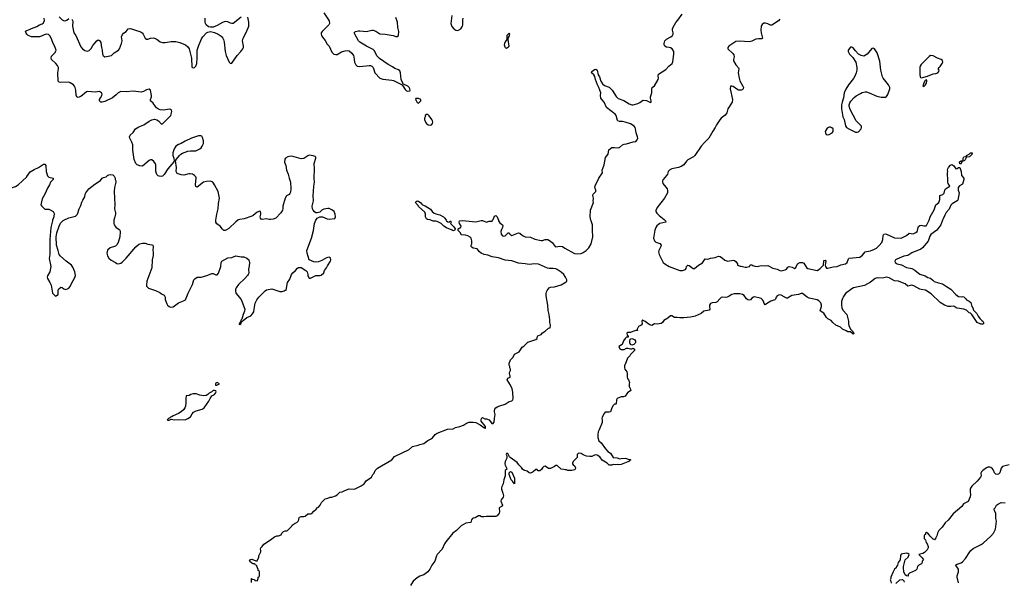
# Model space of a CAD drawing. Header units: inches. Extents: x 2293880 to 2522759, y 823965 to 1006879.
# Tile 225 of 256: x 2409891 to 2424655, y 894573 to 903008. Entities that reach past the tile are written whole.
import ezdxf

# ---------------------------------------------------------------- set-up
doc = ezdxf.new("R2010")
doc.units = ezdxf.units.IN
doc.header["$MEASUREMENT"] = 0
for name, color, linetype in [('C4819', 7, 'Continuous'), ('C4829', 7, 'Continuous'), ('C4900', 7, 'Continuous'), ('C4910', 7, 'Continuous'), ('C4920', 7, 'Continuous')]:
    doc.layers.add(name, color=color, linetype=linetype)

msp = doc.modelspace()

# ---------------------------------------------------------------- linework, layer by layer
at = {"layer": 'C4819', "color": 5}
for points, elevation in [([(2410385, 900000), (2410381, 899990), (2410360, 899890), (2410344, 899710), (2410345, 899490), (2410335, 899430), (2410360, 899310), (2410343, 899230), (2410308, 899170), (2410304, 899150), (2410308, 899130), (2410343, 899070), (2410361, 899030), (2410385, 898910), (2410430, 898865), (2410468, 898890), (2410468, 898950), (2410475, 898970), (2410498, 898990), (2410510, 898996), (2410530, 898995), (2410554, 898974), (2410584, 898964), (2410610, 898971), (2410630, 898984), (2410650, 899010), (2410668, 899052), (2410718, 899142), (2410726, 899174), (2410720, 899230), (2410690, 899299), (2410670, 899326), (2410590, 899386), (2410503, 899463), (2410483, 899490), (2410476, 899510), (2410469, 899550), (2410444, 899630), (2410436, 899750), (2410447, 899810), (2410481, 899910), (2410505, 899955), (2410545, 899995), (2410554, 900000)], 120), ([(2411305, 900000), (2411302, 899990), (2411302, 899950), (2411308, 899930), (2411321, 899910), (2411335, 899895), (2411383, 899863), (2411395, 899850), (2411399, 899830), (2411394, 899750), (2411370, 899669), (2411350, 899635), (2411330, 899614), (2411250, 899589), (2411210, 899553), (2411199, 899510), (2411208, 899470), (2411230, 899434), (2411263, 899403), (2411330, 899370), (2411350, 899355), (2411374, 899346), (2411410, 899359), (2411430, 899371), (2411490, 899431), (2411630, 899603), (2411670, 899636), (2411690, 899646), (2411730, 899656), (2411770, 899658), (2411810, 899641), (2411870, 899634), (2411886, 899626), (2411891, 899610), (2411887, 899550), (2411891, 899530), (2411891, 899471), (2411879, 899410), (2411871, 899290), (2411799, 899090), (2411791, 899030), (2411794, 899014), (2411811, 898991), (2411823, 898983), (2411928, 898948), (2411990, 898919), (2412018, 898898), (2412056, 898876), (2412070, 898850), (2412074, 898814), (2412095, 898750), (2412108, 898728), (2412130, 898706), (2412150, 898696), (2412190, 898701), (2412270, 898763), (2412346, 898794), (2412375, 898810), (2412389, 898831), (2412419, 898910), (2412481, 899039), (2412501, 899110), (2412517, 899123), (2412550, 899148), (2412610, 899150), (2412630, 899155), (2412710, 899177), (2412770, 899204), (2412790, 899205), (2412830, 899184), (2412850, 899185), (2412871, 899209), (2412905, 899310), (2412910, 899370), (2412923, 899390), (2413010, 899438), (2413070, 899444), (2413130, 899470), (2413210, 899454), (2413250, 899451), (2413295, 899435), (2413327, 899410), (2413336, 899370), (2413331, 899311), (2413322, 899270), (2413327, 899210), (2413319, 899190), (2413308, 899172), (2413267, 899130), (2413170, 899039), (2413135, 898990), (2413128, 898968), (2413125, 898945), (2413134, 898910), (2413213, 898813), (2413265, 898670), (2413263, 898637), (2413241, 898590), (2413222, 898518), (2413210, 898506), (2413202, 898478), (2413182, 898450), (2413182, 898442), (2413190, 898434), (2413195, 898445), (2413210, 898454), (2413214, 898466), (2413240, 898500), (2413299, 898541), (2413355, 898570), (2413384, 898596), (2413404, 898630), (2413406, 898670), (2413423, 898757), (2413449, 898810), (2413479, 898850), (2413570, 898944), (2413590, 898957), (2413670, 898971), (2413779, 898939), (2413790, 898932), (2413827, 898933), (2413858, 898942), (2413874, 898954), (2413886, 898954), (2413909, 899070), (2413941, 899119), (2413967, 899190), (2413986, 899214), (2414029, 899250), (2414057, 899283), (2414070, 899291), (2414111, 899291), (2414182, 899250), (2414202, 899230), (2414212, 899190), (2414212, 899170), (2414233, 899133), (2414250, 899132), (2414329, 899171), (2414389, 899171), (2414410, 899178), (2414449, 899211), (2414462, 899250), (2414492, 899288), (2414504, 899316), (2414549, 899390), (2414555, 899410), (2414550, 899438), (2414530, 899448), (2414490, 899439), (2414421, 899399), (2414370, 899377), (2414330, 899373), (2414300, 899380), (2414229, 899410), (2414202, 899510), (2414197, 899550), (2414264, 899730), (2414294, 899846), (2414309, 899951), (2414329, 900000)], 120), ([(2413163, 900000), (2413130, 899975), (2413025, 899875), (2412990, 899856), (2412970, 899849), (2412950, 899849), (2412930, 899865), (2412895, 899910), (2412846, 899946), (2412833, 899970), (2412831, 899991), (2412832, 900000)], 120), ([(2413366, 894570), (2413366, 894630), (2413370, 894632), (2413378, 894618), (2413413, 894613), (2413418, 894598), (2413450, 894594), (2413458, 894602), (2413466, 894630), (2413466, 894650), (2413482, 894658), (2413486, 894670), (2413486, 894730), (2413482, 894742), (2413468, 894748), (2413467, 894767), (2413446, 894814), (2413446, 894826), (2413426, 894830), (2413422, 894842), (2413408, 894848), (2413392, 894848), (2413370, 894858), (2413338, 894890), (2413350, 894914), (2413370, 894922), (2413430, 894894), (2413450, 894894), (2413478, 894950), (2413478, 894970), (2413509, 895030), (2413509, 895050), (2413502, 895070), (2413508, 895090), (2413529, 895111), (2413550, 895145), (2413652, 895208), (2413710, 895256), (2413746, 895270), (2413770, 895271), (2413810, 895285), (2413822, 895310), (2413846, 895334), (2413870, 895345), (2413895, 895345), (2413906, 895350), (2413968, 895412), (2413978, 895430), (2414020, 895460), (2414049, 895471), (2414068, 895490), (2414078, 895510), (2414078, 895530), (2414086, 895550), (2414110, 895558), (2414150, 895558), (2414173, 895567), (2414210, 895598), (2414250, 895599), (2414270, 895606), (2414299, 895641), (2414335, 895670), (2414350, 895692), (2414370, 895702), (2414398, 895730), (2414415, 895770), (2414470, 895822), (2414490, 895831), (2414510, 895832), (2414546, 895850), (2414570, 895851), (2414626, 895870), (2414650, 895882), (2414690, 895922), (2414726, 895930), (2414766, 895950), (2414830, 895972), (2414910, 895967), (2415010, 896017), (2415054, 896050), (2415085, 896095), (2415168, 896150), (2415188, 896190), (2415208, 896210), (2415222, 896250), (2415255, 896285), (2415469, 896411), (2415510, 896461), (2415730, 896563), (2415779, 896610), (2415868, 896630), (2415890, 896641), (2415932, 896648), (2415950, 896656), (2416010, 896701), (2416050, 896721), (2416079, 896741), (2416122, 896790), (2416149, 896810), (2416308, 896868), (2416390, 896875), (2416428, 896892), (2416491, 896909), (2416544, 896930), (2416590, 896957), (2416630, 896973), (2416690, 896976), (2416730, 896971), (2416795, 896935), (2416850, 896896), (2416856, 896896), (2416870, 896882), (2416876, 896884), (2416875, 896910), (2416809, 896989), (2416809, 897011), (2416818, 897030), (2416830, 897042), (2416865, 897025), (2416890, 897025), (2416930, 897011), (2416970, 896954), (2416990, 896954), (2417007, 896973), (2417009, 897029), (2417019, 897090), (2417009, 897129), (2417009, 897150), (2417014, 897170), (2417029, 897191), (2417050, 897205), (2417090, 897221), (2417170, 897243), (2417230, 897283), (2417270, 897296), (2417284, 897310), (2417289, 897330), (2417286, 897426), (2417274, 897474), (2417249, 897529), (2417198, 897610), (2417210, 897634), (2417246, 897650), (2417246, 897670), (2417238, 897678), (2417235, 897710), (2417238, 897730), (2417248, 897750), (2417248, 897770), (2417238, 897790), (2417238, 897810), (2417229, 897830), (2417229, 897851), (2417249, 897910), (2417288, 897950), (2417309, 897991), (2417378, 898030), (2417390, 898042), (2417423, 898097), (2417450, 898112), (2417509, 898171), (2417570, 898195), (2417629, 898211), (2417648, 898230), (2417649, 898250), (2417662, 898270), (2417709, 898290), (2417730, 898311), (2417770, 898336), (2417819, 898381), (2417846, 898390), (2417848, 898430), (2417839, 898470), (2417841, 898510), (2417829, 898590), (2417814, 898650), (2417811, 898730), (2417785, 898870), (2417783, 898897), (2417789, 898930), (2417798, 898950), (2417830, 898987), (2417850, 898997), (2417910, 899003), (2418010, 899034), (2418084, 899076), (2418095, 899090), (2418094, 899110), (2418075, 899150), (2418049, 899190), (2418010, 899223), (2417950, 899263), (2417930, 899271), (2417890, 899280), (2417830, 899280), (2417804, 899284), (2417670, 899345), (2417610, 899347), (2417530, 899338), (2417470, 899350), (2417370, 899359), (2417271, 899391), (2417170, 899402), (2417070, 899440), (2416974, 899454), (2416910, 899476), (2416854, 899490), (2416813, 899510), (2416786, 899530), (2416750, 899575), (2416690, 899584), (2416670, 899598), (2416662, 899610), (2416662, 899630), (2416669, 899650), (2416669, 899691), (2416659, 899730), (2416647, 899747), (2416610, 899767), (2416576, 899776), (2416510, 899784), (2416499, 899810), (2416466, 899846), (2416464, 899870), (2416490, 899888), (2416508, 899892), (2416509, 899910), (2416485, 899950), (2416482, 899970), (2416488, 899990), (2416530, 899999), (2416730, 899979), (2416810, 899995), (2416830, 899995), (2416890, 899971), (2416930, 899985), (2416973, 899987), (2416982, 900000)], 80), ([(2416285, 900000), (2416290, 899992), (2416310, 899978), (2416330, 899974), (2416350, 899991), (2416362, 899970), (2416351, 899950), (2416400, 899900), (2416419, 899870), (2416410, 899849), (2416390, 899841), (2416374, 899854), (2416290, 899885), (2416252, 899910), (2416211, 899951), (2416150, 899982), (2416130, 899988), (2416090, 899989), (2416057, 900000)], 80), ([(2417068, 900000), (2417070, 899994), (2417090, 899962), (2417131, 899931), (2417137, 899917), (2417131, 899890), (2417116, 899864), (2417105, 899830), (2417111, 899790), (2417130, 899767), (2417150, 899763), (2417170, 899767), (2417213, 899813), (2417230, 899814), (2417242, 899790), (2417270, 899772), (2417370, 899811), (2417390, 899805), (2417432, 899770), (2417470, 899751), (2417550, 899747), (2417615, 899715), (2417710, 899697), (2417730, 899698), (2417768, 899712), (2417810, 899710), (2417837, 899697), (2417874, 899670), (2417918, 899610), (2417930, 899605), (2417990, 899613), (2418030, 899608), (2418063, 899583), (2418210, 899504), (2418250, 899497), (2418310, 899505), (2418341, 899519), (2418385, 899550), (2418426, 899590), (2418460, 899650), (2418487, 899750), (2418478, 899850), (2418481, 899930), (2418460, 899990), (2418457, 900000)], 80), ([(2419564, 900000), (2419574, 899990), (2419578, 899970), (2419490, 899950), (2419470, 899939), (2419445, 899915), (2419428, 899890), (2419414, 899850), (2419397, 899730), (2419411, 899691), (2419430, 899671), (2419490, 899653), (2419507, 899630), (2419504, 899610), (2419474, 899550), (2419470, 899530), (2419480, 899490), (2419540, 899370), (2419566, 899346), (2419630, 899310), (2419790, 899250), (2419830, 899249), (2419876, 899264), (2419884, 899276), (2419890, 899310), (2419910, 899326), (2419930, 899322), (2419990, 899276), (2420000, 899277)], 80), ([(2420000, 898557), (2419950, 898547), (2419850, 898537), (2419790, 898537), (2419750, 898544), (2419710, 898544), (2419670, 898568), (2419650, 898569), (2419610, 898535), (2419550, 898498), (2419531, 898470), (2419510, 898455), (2419450, 898442), (2419410, 898448), (2419370, 898422), (2419330, 898439), (2419270, 898484), (2419238, 898498), (2419230, 898506), (2419222, 898490), (2419225, 898450), (2419211, 898429), (2419172, 898408), (2419152, 898370), (2419153, 898347), (2419130, 898348), (2419085, 898335), (2419050, 898318), (2419010, 898318), (2418994, 898310), (2418998, 898278), (2419014, 898270), (2419013, 898247), (2418990, 898246), (2418972, 898228), (2418946, 898194), (2418924, 898136), (2418874, 898110), (2418890, 898074), (2418910, 898062), (2418955, 898065), (2418990, 898082), (2419010, 898085), (2419050, 898074), (2419070, 898074), (2419090, 898082), (2419111, 898070), (2419110, 898048), (2419080, 898020), (2419052, 897988), (2419042, 897970), (2419006, 897934), (2418970, 897838), (2418962, 897830), (2418958, 897810), (2418958, 897790), (2418965, 897770), (2418996, 897730), (2419001, 897710), (2419001, 897650), (2419006, 897630), (2419021, 897610), (2419036, 897570), (2419031, 897550), (2419031, 897510), (2419052, 897470), (2419054, 897450), (2419005, 897415), (2418970, 897366), (2418944, 897356), (2418910, 897354), (2418852, 897328), (2418842, 897310), (2418834, 897250), (2418830, 897246), (2418810, 897246), (2418790, 897226), (2418771, 897189), (2418750, 897128), (2418730, 897122), (2418670, 897122), (2418654, 897106), (2418626, 897050), (2418621, 897030), (2418626, 897010), (2418623, 896970), (2418582, 896858), (2418567, 896830), (2418561, 896790), (2418562, 896742), (2418576, 896696), (2418610, 896665), (2418673, 896573), (2418710, 896536), (2418751, 896510), (2418790, 896442), (2418850, 896438), (2418890, 896425), (2418909, 896431), (2418970, 896435), (2418991, 896431), (2419027, 896413), (2419050, 896412), (2419050, 896406), (2419038, 896402), (2419034, 896390), (2418910, 896341), (2418870, 896334), (2418850, 896339), (2418830, 896334), (2418790, 896338), (2418770, 896329), (2418730, 896329), (2418701, 896361), (2418626, 896406), (2418592, 896452), (2418550, 896479), (2418530, 896484), (2418510, 896479), (2418470, 896459), (2418438, 896458), (2418390, 896464), (2418342, 896482), (2418310, 896502), (2418270, 896508), (2418252, 896490), (2418250, 896446), (2418190, 896386), (2418180, 896360), (2418178, 896350), (2418190, 896332), (2418216, 896316), (2418225, 896290), (2418222, 896270), (2418210, 896258), (2418170, 896249), (2418110, 896249), (2418090, 896258), (2418070, 896258), (2418050, 896266), (2418010, 896268), (2417950, 896326), (2417930, 896326), (2417912, 896308), (2417850, 896278), (2417820, 896280), (2417770, 896315), (2417750, 896309), (2417730, 896289), (2417716, 896264), (2417690, 896243), (2417663, 896243), (2417655, 896250), (2417650, 896266), (2417646, 896266), (2417630, 896262), (2417590, 896229), (2417549, 896209), (2417530, 896215), (2417500, 896240), (2417450, 896255), (2417430, 896269), (2417414, 896294), (2417375, 896335), (2417350, 896369), (2417243, 896443), (2417233, 896453), (2417210, 896506), (2417190, 896506), (2417185, 896490), (2417194, 896470), (2417193, 896433), (2417170, 896386), (2417166, 896350), (2417171, 896330), (2417192, 896290), (2417194, 896270), (2417172, 896250), (2417171, 896170), (2417151, 896110), (2417141, 896050), (2417121, 896010), (2417116, 895990), (2417116, 895970), (2417137, 895910), (2417145, 895870), (2417142, 895850), (2417111, 895810), (2417105, 895790), (2417132, 895730), (2417114, 895710), (2417082, 895690), (2417085, 895630), (2417078, 895610), (2417052, 895570), (2417030, 895558), (2416890, 895562), (2416850, 895555), (2416816, 895556), (2416790, 895568), (2416770, 895568), (2416720, 895540), (2416690, 895535), (2416682, 895530), (2416665, 895510), (2416654, 895470), (2416580, 895460), (2416510, 895421), (2416441, 895350), (2416388, 895312), (2416280, 895180), (2416262, 895150), (2416228, 895072), (2416151, 894990), (2416139, 894970), (2416115, 894890), (2416071, 894830), (2416043, 894770), (2416011, 894730), (2415950, 894683), (2415890, 894665), (2415850, 894640), (2415793, 894590), (2415750, 894526)], 80)]:
    msp.add_lwpolyline(points, dxfattribs=dict(at, elevation=elevation))
for points, elevation in [([(2419070, 898128), (2419050, 898138), (2419041, 898161), (2419039, 898181), (2419043, 898217), (2419055, 898225), (2419070, 898226), (2419111, 898211), (2419126, 898190), (2419126, 898170), (2419121, 898159), (2419100, 898140)], 80), ([(2412850, 897568), (2412830, 897558), (2412826, 897550), (2412826, 897530), (2412830, 897527), (2412846, 897530), (2412886, 897550)], 120), ([(2412810, 897449), (2412790, 897449), (2412770, 897429), (2412732, 897410), (2412710, 897388), (2412685, 897375), (2412651, 897369), (2412590, 897377), (2412537, 897397), (2412490, 897401), (2412456, 897390), (2412430, 897373), (2412387, 897370), (2412381, 897330), (2412382, 897270), (2412376, 897216), (2412368, 897190), (2412354, 897166), (2412312, 897128), (2412270, 897104), (2412191, 897070), (2412170, 897054), (2412154, 897050), (2412142, 897038), (2412122, 897030), (2412102, 897010), (2412110, 897002), (2412130, 897005), (2412162, 897018), (2412211, 897011), (2412270, 897014), (2412370, 897011), (2412410, 897027), (2412450, 897054), (2412479, 897101), (2412498, 897122), (2412537, 897143), (2412626, 897170), (2412657, 897190), (2412729, 897290), (2412749, 897331), (2412773, 897367), (2412810, 897391), (2412829, 897410), (2412839, 897430), (2412830, 897442)], 120), ([(2417310, 896048), (2417302, 896062), (2417290, 896066), (2417283, 896083), (2417262, 896110), (2417229, 896189), (2417230, 896214), (2417248, 896232), (2417270, 896222), (2417310, 896134)], 80)]:
    msp.add_lwpolyline(points, close=True, dxfattribs=dict(at, elevation=elevation))
at = {"layer": 'C4829', "color": 5}
for points, elevation in [([(2423728, 900000), (2423705, 899930), (2423642, 899850), (2423553, 899787), (2423536, 899764), (2423530, 899730), (2423515, 899690), (2423430, 899589), (2423404, 899570), (2423269, 899511), (2423210, 899472), (2423150, 899461), (2423041, 899419), (2423025, 899410), (2423015, 899390), (2423020, 899370), (2423047, 899350), (2423112, 899332), (2423190, 899295), (2423270, 899276), (2423312, 899252), (2423366, 899206), (2423390, 899192), (2423470, 899170), (2423510, 899144), (2423550, 899135), (2423581, 899101), (2423605, 899085), (2423670, 899063), (2423730, 899050), (2423790, 899006), (2423851, 898970), (2423928, 898888), (2423970, 898859), (2424010, 898851), (2424030, 898857), (2424050, 898855), (2424075, 898830), (2424087, 898807), (2424130, 898786), (2424151, 898770), (2424166, 898710), (2424181, 898690), (2424194, 898654), (2424245, 898605), (2424264, 898564), (2424287, 898527), (2424317, 898497), (2424331, 898490), (2424345, 898470), (2424342, 898450), (2424330, 898442), (2424303, 898443), (2424250, 898466), (2424168, 898590), (2424149, 898609), (2424130, 898615), (2424090, 898654), (2424047, 898667), (2423950, 898685), (2423935, 898690), (2423910, 898709), (2423894, 898714), (2423852, 898708), (2423812, 898708), (2423756, 898730), (2423695, 898770), (2423560, 898900), (2423474, 898954), (2423410, 898962), (2423390, 898968), (2423300, 899020), (2423270, 899029), (2423210, 899012), (2423168, 899048), (2423154, 899054), (2423070, 899087), (2423010, 899095), (2422930, 899139), (2422890, 899147), (2422850, 899138), (2422770, 899135), (2422750, 899138), (2422716, 899130), (2422650, 899071), (2422557, 899023), (2422394, 898986), (2422366, 898974), (2422275, 898905), (2422241, 898859), (2422227, 898830), (2422215, 898785), (2422211, 898730), (2422216, 898690), (2422234, 898654), (2422291, 898590), (2422318, 898490), (2422316, 898450), (2422321, 898421), (2422346, 898366), (2422390, 898330), (2422397, 898303), (2422390, 898295), (2422350, 898329), (2422310, 898329), (2422285, 898345), (2422230, 898369), (2422196, 898396), (2422129, 898430), (2422082, 898470), (2422058, 898498), (2422010, 898521), (2421990, 898543), (2421948, 898608), (2421897, 898637), (2421893, 898650), (2421912, 898708), (2421914, 898730), (2421903, 898763), (2421873, 898793), (2421850, 898806), (2421730, 898834), (2421700, 898850), (2421630, 898902), (2421610, 898901), (2421570, 898886), (2421470, 898873), (2421406, 898834), (2421390, 898833), (2421310, 898876), (2421290, 898881), (2421270, 898879), (2421248, 898870), (2421234, 898850), (2421224, 898816), (2421214, 898806), (2421154, 898786), (2421102, 898758), (2421070, 898733), (2421054, 898754), (2421042, 898790), (2421029, 898810), (2421010, 898828), (2420995, 898835), (2420910, 898851), (2420892, 898848), (2420869, 898831), (2420850, 898806), (2420830, 898802), (2420810, 898809), (2420790, 898825), (2420753, 898873), (2420730, 898890), (2420690, 898898), (2420602, 898898), (2420570, 898888), (2420530, 898863), (2420497, 898850), (2420470, 898845), (2420430, 898847), (2420410, 898842), (2420390, 898825), (2420350, 898778), (2420330, 898770), (2420275, 898765), (2420250, 898754), (2420235, 898730), (2420233, 898710), (2420239, 898670), (2420230, 898655), (2420150, 898639), (2420110, 898601), (2420019, 898561), (2420000, 898557)], 80), ([(2420000, 899277), (2420010, 899278), (2420070, 899327), (2420130, 899365), (2420170, 899421), (2420210, 899416), (2420250, 899435), (2420319, 899441), (2420370, 899461), (2420396, 899456), (2420430, 899435), (2420465, 899405), (2420510, 899388), (2420590, 899405), (2420610, 899398), (2420630, 899382), (2420652, 899350), (2420654, 899330), (2420692, 899312), (2420710, 899311), (2420770, 899296), (2420790, 899296), (2420835, 899310), (2420838, 899322), (2420850, 899334), (2420870, 899332), (2420883, 899323), (2420915, 899315), (2420950, 899310), (2421010, 899325), (2421070, 899316), (2421110, 899322), (2421183, 899283), (2421250, 899268), (2421290, 899249), (2421310, 899245), (2421370, 899259), (2421387, 899270), (2421410, 899299), (2421430, 899306), (2421476, 899296), (2421510, 899276), (2421529, 899291), (2421555, 899350), (2421590, 899367), (2421610, 899367), (2421630, 899367), (2421650, 899356), (2421690, 899291), (2421710, 899278), (2421850, 899246), (2421890, 899273), (2421944, 899330), (2421947, 899393), (2421950, 899398), (2421970, 899401), (2421979, 899390), (2421971, 899330), (2421975, 899310), (2421990, 899285), (2422010, 899281), (2422090, 899302), (2422150, 899306), (2422205, 899335), (2422275, 899350), (2422296, 899370), (2422318, 899422), (2422327, 899433), (2422490, 899450), (2422530, 899476), (2422570, 899526), (2422590, 899533), (2422650, 899541), (2422710, 899566), (2422736, 899584), (2422779, 899621), (2422817, 899670), (2422831, 899710), (2422840, 899770), (2422850, 899790), (2422870, 899797), (2422890, 899794), (2423010, 899736), (2423110, 899732), (2423189, 899770), (2423230, 899805), (2423290, 899795), (2423330, 899815), (2423347, 899830), (2423355, 899845), (2423362, 899890), (2423370, 899907), (2423390, 899922), (2423410, 899927), (2423450, 899915), (2423483, 899917), (2423490, 899922), (2423523, 899990), (2423526, 900000)], 80), ([(2424730, 896332), (2424650, 896316), (2424630, 896307), (2424610, 896284), (2424590, 896214), (2424570, 896193), (2424550, 896189), (2424530, 896193), (2424510, 896214), (2424493, 896253), (2424476, 896276), (2424453, 896293), (2424438, 896298), (2424410, 896298), (2424390, 896290), (2424332, 896248), (2424314, 896230), (2424304, 896210), (2424306, 896170), (2424300, 896150), (2424250, 896087), (2424168, 896012), (2424150, 895984), (2424144, 895970), (2424142, 895930), (2424148, 895890), (2424145, 895855), (2424114, 895786), (2424045, 895750), (2424016, 895710), (2423890, 895600), (2423813, 895507), (2423770, 895467), (2423722, 895398), (2423675, 895350), (2423651, 895310), (2423643, 895270), (2423630, 895238), (2423610, 895209), (2423590, 895218), (2423543, 895263), (2423530, 895286), (2423506, 895310), (2423490, 895318), (2423474, 895310), (2423474, 895290), (2423458, 895282), (2423454, 895270), (2423454, 895230), (2423472, 895212), (2423485, 895170), (2423498, 895150), (2423511, 895110), (2423511, 895090), (2423500, 895060), (2423460, 895020), (2423435, 895005), (2423374, 894990), (2423422, 894942), (2423442, 894910), (2423425, 894890), (2423422, 894870), (2423412, 894850), (2423371, 894829), (2423352, 894810), (2423342, 894770), (2423322, 894750), (2423234, 894710), (2423214, 894690), (2423213, 894667), (2423188, 894668), (2423167, 894687), (2423149, 894730), (2423149, 894750), (2423142, 894770), (2423142, 894810), (2423168, 894910), (2423215, 894950), (2423226, 894990), (2423207, 895007), (2423190, 895008), (2423107, 894993), (2423098, 894970), (2423092, 894910), (2423065, 894870), (2423052, 894830), (2423038, 894810), (2423031, 894789), (2423010, 894768), (2422986, 894730), (2422952, 894650), (2422952, 894628), (2422942, 894610), (2422954, 894590), (2422958, 894558)], 120), ([(2423966, 894566), (2423949, 894649), (2423950, 894670), (2423967, 894730), (2423969, 894770), (2423950, 894802), (2423924, 894830), (2423950, 894847), (2424010, 894865), (2424030, 894881), (2424071, 894929), (2424136, 895030), (2424153, 895050), (2424190, 895079), (2424310, 895141), (2424339, 895161), (2424455, 895265), (2424493, 895310), (2424525, 895370), (2424537, 895490), (2424529, 895531), (2424529, 895610), (2424510, 895646), (2424502, 895670), (2424504, 895676), (2424518, 895690), (2424538, 895730), (2424569, 895751), (2424610, 895771), (2424670, 895766)], 120), ([(2423030, 894554), (2423086, 894610), (2423130, 894614), (2423150, 894594), (2423153, 894573)], 120)]:
    msp.add_lwpolyline(points, dxfattribs=dict(at, elevation=elevation))
at = {"layer": 'C4900', "color": 5, "elevation": 120}
for points in [[(2410000, 902791), (2409986, 902806), (2409978, 902830), (2409995, 902845), (2410000, 902847)], [(2409569, 900000), (2409552, 900032), (2409524, 900070), (2409515, 900090), (2409515, 900170), (2409530, 900214), (2409548, 900250), (2409548, 900270), (2409558, 900290), (2409578, 900310), (2409598, 900350), (2409650, 900396), (2409705, 900455), (2409770, 900488), (2409830, 900508), (2409868, 900532), (2409996, 900650), (2410000, 900656)]]:
    msp.add_lwpolyline(points, dxfattribs=at)
at = {"layer": 'C4910', "color": 5}
for points, elevation in [([(2414452, 903110), (2414533, 902993), (2414536, 902950), (2414527, 902930), (2414425, 902830), (2414410, 902810), (2414409, 902790), (2414414, 902770), (2414430, 902745), (2414470, 902696), (2414502, 902642), (2414530, 902610), (2414570, 902521), (2414603, 902490), (2414630, 902484), (2414650, 902487), (2414716, 902524), (2414770, 902542), (2414808, 902548), (2414830, 902539), (2414870, 902506), (2414896, 902470), (2414903, 902450), (2414911, 902370), (2414929, 902329), (2414950, 902310), (2414990, 902304), (2415130, 902320), (2415150, 902319), (2415170, 902310), (2415190, 902293), (2415198, 902278), (2415217, 902210), (2415290, 902133), (2415337, 902117), (2415470, 902103), (2415495, 902095), (2415616, 902036), (2415636, 902016), (2415670, 901962), (2415690, 901943), (2415710, 901934), (2415739, 901941), (2415744, 901950), (2415743, 901970), (2415733, 901990), (2415710, 902009), (2415655, 902035), (2415642, 902042), (2415635, 902055), (2415613, 902113), (2415603, 902210), (2415590, 902240), (2415570, 902256), (2415516, 902276), (2415481, 902301), (2415417, 902337), (2415288, 902428), (2415247, 902467), (2415210, 902543), (2415190, 902561), (2415091, 902611), (2414990, 902673), (2414973, 902693), (2414915, 902790), (2414908, 902810), (2414926, 902830), (2414970, 902841), (2414990, 902843), (2415090, 902832), (2415170, 902850), (2415190, 902850), (2415230, 902836), (2415290, 902794), (2415370, 902792), (2415490, 902770), (2415530, 902754), (2415550, 902754), (2415572, 902770), (2415574, 902830), (2415560, 902890), (2415555, 902970), (2415530, 903042)], 120), ([(2410000, 902847), (2410050, 902865), (2410070, 902878), (2410150, 902905), (2410189, 902931), (2410230, 902945), (2410245, 902955), (2410263, 902990), (2410258, 903030)], 120), ([(2410484, 903050), (2410530, 903004), (2410550, 902994), (2410570, 902992), (2410598, 903002), (2410630, 903027)], 120), ([(2410675, 903015), (2410688, 902988), (2410685, 902910), (2410705, 902810), (2410731, 902770), (2410810, 902602), (2410831, 902570), (2410870, 902545), (2410910, 902536), (2410934, 902546), (2410963, 902577), (2410990, 902622), (2411049, 902691), (2411070, 902705), (2411090, 902696), (2411108, 902668), (2411116, 902590), (2411128, 902550), (2411135, 902490), (2411145, 902470), (2411170, 902453), (2411270, 902471), (2411308, 902512), (2411371, 902549), (2411387, 902573), (2411420, 902650), (2411429, 902689), (2411419, 902750), (2411433, 902787), (2411450, 902805), (2411490, 902831), (2411519, 902870), (2411550, 902876), (2411644, 902844), (2411690, 902833), (2411710, 902822), (2411728, 902810), (2411744, 902790), (2411772, 902732), (2411790, 902715), (2411810, 902716), (2411850, 902732), (2411890, 902734), (2411911, 902730), (2411950, 902713), (2411998, 902678), (2412030, 902664), (2412070, 902664), (2412163, 902683), (2412230, 902683), (2412290, 902667), (2412379, 902630), (2412410, 902602), (2412430, 902570), (2412466, 902430), (2412470, 902294), (2412490, 902285), (2412510, 902291), (2412530, 902311), (2412548, 902352), (2412554, 902430), (2412553, 902550), (2412572, 902610), (2412619, 902721), (2412638, 902750), (2412690, 902810), (2412710, 902822), (2412750, 902833), (2412810, 902818), (2412867, 902790), (2412910, 902759), (2412937, 902730), (2412949, 902709), (2412959, 902670), (2412974, 902530), (2412989, 902469), (2413030, 902371), (2413050, 902351), (2413070, 902358), (2413150, 902470), (2413206, 902530), (2413236, 902570), (2413245, 902590), (2413249, 902610), (2413234, 902690), (2413241, 902730), (2413294, 902826), (2413326, 902910), (2413329, 902930), (2413329, 902970), (2413310, 903048)], 120), ([(2413210, 903045), (2413090, 902949), (2413070, 902949), (2413050, 902956), (2413010, 902978), (2412970, 902981), (2412930, 902965), (2412850, 902922), (2412790, 902898), (2412750, 902894), (2412723, 902903), (2412687, 902930), (2412677, 902950), (2412673, 902970), (2412673, 903030)], 120), ([(2416370, 903070), (2416357, 902950), (2416370, 902908), (2416400, 902870), (2416430, 902852), (2416450, 902847), (2416471, 902849), (2416505, 902870), (2416532, 902910), (2416538, 902930), (2416534, 903006), (2416542, 903030)], 120), ([(2418457, 900000), (2418447, 900050), (2418450, 900154), (2418494, 900266), (2418489, 900289), (2418494, 900330), (2418483, 900370), (2418490, 900390), (2418529, 900430), (2418529, 900450), (2418516, 900490), (2418521, 900519), (2418577, 900630), (2418629, 900710), (2418626, 900750), (2418657, 900830), (2418677, 900943), (2418714, 900990), (2418724, 901056), (2418770, 901091), (2418810, 901091), (2418850, 901085), (2418873, 901093), (2418887, 901093), (2418928, 901130), (2418957, 901143), (2418990, 901147), (2419090, 901176), (2419130, 901181), (2419150, 901205), (2419158, 901230), (2419157, 901250), (2419135, 901310), (2419126, 901370), (2419118, 901390), (2419104, 901410), (2419050, 901445), (2418970, 901474), (2418930, 901484), (2418884, 901484), (2418862, 901490), (2418856, 901496), (2418834, 901570), (2418818, 901590), (2418692, 901692), (2418654, 901770), (2418618, 901810), (2418607, 901830), (2418599, 901870), (2418606, 901910), (2418577, 901990), (2418555, 902030), (2418525, 902110), (2418517, 902157), (2418500, 902180), (2418464, 902210), (2418469, 902230), (2418510, 902263), (2418530, 902266), (2418550, 902251), (2418563, 902183), (2418583, 902150), (2418605, 902085), (2418630, 902045), (2418660, 902020), (2418730, 901994), (2418750, 901978), (2418774, 901950), (2418836, 901856), (2418867, 901827), (2418950, 901796), (2419030, 901748), (2419070, 901733), (2419090, 901733), (2419158, 901750), (2419192, 901768), (2419230, 901798), (2419240, 901800), (2419290, 901796), (2419350, 901766), (2419358, 901770), (2419362, 901790), (2419348, 901830), (2419348, 901850), (2419368, 901910), (2419369, 901970), (2419375, 901990), (2419410, 902018), (2419463, 902110), (2419469, 902130), (2419465, 902170), (2419469, 902190), (2419580, 902260), (2419626, 902310), (2419672, 902350), (2419685, 902375), (2419701, 902490), (2419697, 902530), (2419672, 902570), (2419650, 902586), (2419630, 902593), (2419590, 902597), (2419564, 902610), (2419554, 902630), (2419554, 902650), (2419564, 902690), (2419590, 902717), (2419653, 902750), (2419679, 902770), (2419689, 902790), (2419689, 902810), (2419680, 902850), (2419681, 902870), (2419690, 902898), (2419730, 902966), (2419761, 902999), (2419826, 903090)], 80), ([(2412832, 900000), (2412845, 900090), (2412867, 900170), (2412871, 900250), (2412888, 900330), (2412867, 900430), (2412814, 900534), (2412797, 900557), (2412785, 900570), (2412750, 900586), (2412690, 900584), (2412649, 900571), (2412550, 900499), (2412541, 900501), (2412530, 900508), (2412527, 900530), (2412535, 900635), (2412530, 900654), (2412514, 900674), (2412482, 900690), (2412445, 900695), (2412425, 900695), (2412350, 900678), (2412310, 900682), (2412250, 900703), (2412237, 900730), (2412240, 900790), (2412226, 900890), (2412241, 900919), (2412286, 900974), (2412307, 900993), (2412330, 901007), (2412410, 901036), (2412450, 901042), (2412510, 901040), (2412530, 901044), (2412590, 901073), (2412611, 901089), (2412628, 901110), (2412647, 901150), (2412645, 901190), (2412630, 901242), (2412620, 901260), (2412609, 901269), (2412570, 901266), (2412466, 901230), (2412370, 901188), (2412310, 901152), (2412270, 901138), (2412233, 901110), (2412206, 901070), (2412189, 901010), (2412189, 900970), (2412202, 900930), (2412206, 900894), (2412202, 900878), (2412112, 900770), (2412055, 900685), (2412030, 900663), (2412010, 900657), (2411980, 900660), (2411966, 900666), (2411946, 900686), (2411931, 900731), (2411930, 900830), (2411925, 900845), (2411902, 900882), (2411870, 900905), (2411850, 900906), (2411830, 900896), (2411730, 900814), (2411690, 900815), (2411653, 900830), (2411630, 900850), (2411606, 900910), (2411588, 901050), (2411585, 901130), (2411573, 901173), (2411541, 901230), (2411536, 901250), (2411545, 901275), (2411590, 901316), (2411628, 901370), (2411650, 901387), (2411678, 901402), (2411752, 901430), (2411830, 901487), (2411870, 901509), (2411910, 901515), (2411948, 901508), (2411973, 901490), (2412010, 901445), (2412030, 901448), (2412158, 901570), (2412173, 901630), (2412169, 901650), (2412150, 901661), (2412130, 901664), (2412050, 901650), (2411995, 901655), (2411970, 901664), (2411944, 901684), (2411925, 901705), (2411890, 901756), (2411853, 901790), (2411852, 901810), (2411867, 901850), (2411866, 901870), (2411850, 901949), (2411830, 901965), (2411790, 901954), (2411749, 901931), (2411710, 901923), (2411590, 901938), (2411490, 901927), (2411408, 901932), (2411370, 901913), (2411339, 901881), (2411284, 901836), (2411170, 901781), (2411130, 901769), (2411110, 901773), (2411089, 901790), (2411089, 901810), (2411102, 901838), (2411125, 901870), (2411129, 901890), (2411119, 901910), (2411090, 901929), (2411030, 901920), (2410910, 901930), (2410894, 901926), (2410810, 901855), (2410770, 901841), (2410750, 901849), (2410736, 901876), (2410731, 901950), (2410724, 901990), (2410715, 902010), (2410696, 902030), (2410650, 902062), (2410630, 902070), (2410510, 902065), (2410485, 902070), (2410468, 902088), (2410462, 902210), (2410475, 902270), (2410474, 902290), (2410459, 902319), (2410432, 902352), (2410369, 902410), (2410362, 902430), (2410370, 902462), (2410423, 902517), (2410436, 902550), (2410425, 902590), (2410387, 902667), (2410365, 902730), (2410345, 902765), (2410325, 902785), (2410290, 902792), (2410259, 902781), (2410230, 902765), (2410190, 902753), (2410070, 902750), (2410019, 902770), (2410000, 902791)], 120), ([(2414329, 900000), (2414330, 900002), (2414350, 900031), (2414389, 900051), (2414429, 900051), (2414501, 900021), (2414530, 900016), (2414614, 900026), (2414628, 900052), (2414621, 900090), (2414605, 900130), (2414570, 900159), (2414530, 900177), (2414510, 900179), (2414450, 900167), (2414421, 900150), (2414390, 900121), (2414350, 900113), (2414330, 900114), (2414310, 900129), (2414289, 900150), (2414281, 900170), (2414275, 900210), (2414297, 900290), (2414291, 900370), (2414298, 900430), (2414299, 900510), (2414310, 900570), (2414305, 900630), (2414309, 900770), (2414307, 900850), (2414332, 900930), (2414329, 900949), (2414319, 900959), (2414289, 900969), (2414230, 900976), (2414210, 900969), (2414152, 900928), (2414110, 900921), (2413970, 900964), (2413930, 900958), (2413911, 900950), (2413878, 900930), (2413865, 900915), (2413864, 900870), (2413880, 900820), (2413892, 900752), (2413919, 900690), (2413930, 900630), (2413951, 900570), (2413959, 900470), (2413950, 900422), (2413940, 900400), (2413932, 900388), (2413890, 900365), (2413870, 900334), (2413839, 900210), (2413839, 900170), (2413831, 900150), (2413806, 900110), (2413730, 900034), (2413690, 900019), (2413654, 900014), (2413630, 900013), (2413590, 900021), (2413528, 900010), (2413510, 900019), (2413501, 900030), (2413499, 900050), (2413509, 900090), (2413509, 900109), (2413502, 900130), (2413490, 900139), (2413450, 900121), (2413391, 900070), (2413370, 900060), (2413258, 900022), (2413190, 900013), (2413170, 900005), (2413163, 900000)], 120), ([(2420000, 900957), (2419992, 900950), (2419910, 900907), (2419890, 900888), (2419850, 900834), (2419810, 900805), (2419770, 900790), (2419670, 900773), (2419641, 900759), (2419616, 900730), (2419603, 900690), (2419590, 900670), (2419538, 900610), (2419528, 900590), (2419528, 900570), (2419536, 900550), (2419579, 900499), (2419598, 900470), (2419605, 900450), (2419603, 900410), (2419561, 900330), (2419452, 900190), (2419428, 900148), (2419431, 900130), (2419446, 900106), (2419479, 900070), (2419555, 900010), (2419564, 900000)], 80), ([(2410000, 900656), (2410050, 900726), (2410110, 900763), (2410175, 900790), (2410250, 900841), (2410270, 900841), (2410283, 900823), (2410286, 900730), (2410310, 900666), (2410330, 900645), (2410391, 900630), (2410391, 900610), (2410352, 900570), (2410338, 900530), (2410310, 900482), (2410270, 900390), (2410230, 900321), (2410208, 900230), (2410221, 900210), (2410270, 900166), (2410330, 900165), (2410350, 900158), (2410391, 900131), (2410411, 900090), (2410405, 900070), (2410405, 900050), (2410385, 900000)], 120), ([(2410554, 900000), (2410630, 900037), (2410730, 900064), (2410759, 900090), (2410781, 900170), (2410810, 900222), (2410824, 900270), (2410839, 900301), (2410869, 900350), (2410874, 900390), (2410884, 900410), (2410929, 900470), (2411017, 900543), (2411105, 900595), (2411130, 900632), (2411150, 900642), (2411186, 900650), (2411209, 900671), (2411230, 900681), (2411250, 900685), (2411290, 900682), (2411310, 900662), (2411325, 900630), (2411325, 900610), (2411331, 900590), (2411331, 900570), (2411311, 900490), (2411307, 900430), (2411316, 900230), (2411311, 900170), (2411326, 900110), (2411326, 900090), (2411319, 900050), (2411305, 900000)], 120), ([(2416057, 900000), (2416045, 900005), (2416008, 900010), (2415990, 900022), (2415974, 900050), (2415974, 900090), (2415964, 900124), (2415870, 900209), (2415864, 900224), (2415838, 900250), (2415826, 900270), (2415849, 900291), (2415870, 900285), (2415904, 900264), (2415920, 900240), (2415930, 900232), (2415970, 900218), (2416050, 900165), (2416078, 900130), (2416108, 900108), (2416130, 900097), (2416190, 900081), (2416246, 900050), (2416267, 900030), (2416285, 900000)], 80), ([(2416982, 900000), (2416989, 900011), (2417010, 900062), (2417030, 900071), (2417050, 900052), (2417068, 900000)], 80)]:
    msp.add_lwpolyline(points, dxfattribs=dict(at, elevation=elevation))
at = {"layer": 'C4910', "color": 5, "elevation": 120}
for points in [[(2417230, 902808), (2417194, 902770), (2417194, 902710), (2417170, 902678), (2417158, 902650), (2417156, 902630), (2417163, 902603), (2417170, 902592), (2417190, 902582), (2417220, 902600), (2417229, 902611), (2417215, 902710), (2417220, 902740), (2417230, 902754), (2417239, 902790)], [(2415870, 901828), (2415830, 901826), (2415827, 901810), (2415838, 901798), (2415850, 901765), (2415870, 901758), (2415906, 901790), (2415906, 901810)], [(2416010, 901588), (2415990, 901588), (2415972, 901570), (2415972, 901550), (2415962, 901530), (2415962, 901510), (2415978, 901470), (2415991, 901450), (2416018, 901430), (2416050, 901425), (2416066, 901434), (2416079, 901450), (2416084, 901470), (2416081, 901490), (2416073, 901510), (2416030, 901568)]]:
    msp.add_lwpolyline(points, close=True, dxfattribs=at)
at = {"layer": 'C4920', "color": 5, "elevation": 80}
for points in [[(2421290, 903014), (2421270, 902989), (2421170, 902927), (2421150, 902927), (2421110, 902947), (2421070, 902955), (2421050, 902955), (2421022, 902938), (2421009, 902910), (2421006, 902850), (2421009, 902809), (2421031, 902729), (2421017, 902723), (2420970, 902723), (2420930, 902716), (2420870, 902687), (2420830, 902678), (2420690, 902684), (2420630, 902679), (2420522, 902610), (2420507, 902590), (2420507, 902570), (2420583, 902503), (2420599, 902479), (2420603, 902450), (2420593, 902410), (2420593, 902390), (2420629, 902329), (2420668, 902288), (2420673, 902270), (2420666, 902210), (2420677, 902130), (2420689, 902089), (2420736, 902010), (2420743, 901990), (2420738, 901970), (2420723, 901957), (2420708, 901952), (2420670, 901952), (2420644, 901964), (2420590, 902005), (2420570, 902013), (2420548, 902012), (2420544, 901970), (2420577, 901810), (2420572, 901770), (2420508, 901672), (2420495, 901610), (2420470, 901576), (2420410, 901531), (2420391, 901509), (2420337, 901430), (2420319, 901390), (2420283, 901337), (2420224, 901230), (2420166, 901174), (2420108, 901112), (2420013, 900970), (2420000, 900957)], [(2423526, 900000), (2423544, 900050), (2423602, 900158), (2423629, 900230), (2423673, 900267), (2423680, 900280), (2423689, 900311), (2423690, 900370), (2423735, 900385), (2423752, 900408), (2423763, 900450), (2423774, 900470), (2423838, 900510), (2423813, 900550), (2423807, 900570), (2423810, 900630), (2423802, 900670), (2423801, 900710), (2423806, 900730), (2423803, 900750), (2423806, 900770), (2423819, 900790), (2423850, 900826), (2423870, 900836), (2423898, 900818), (2423930, 900772), (2423950, 900778), (2423970, 900791), (2423990, 900794), (2424007, 900730), (2424014, 900674), (2424048, 900630), (2424048, 900610), (2424030, 900543), (2423984, 900516), (2423965, 900490), (2423965, 900450), (2423978, 900410), (2423956, 900304), (2423946, 900290), (2423921, 900279), (2423874, 900246), (2423855, 900225), (2423830, 900165), (2423785, 900115), (2423762, 900078), (2423736, 900024), (2423728, 900000)]]:
    msp.add_lwpolyline(points, dxfattribs=at)
at = {"layer": 'C4920', "color": 5}
for points, elevation in [([(2422370, 902596), (2422350, 902596), (2422311, 902550), (2422311, 902530), (2422334, 902490), (2422383, 902443), (2422428, 902370), (2422443, 902290), (2422442, 902250), (2422435, 902210), (2422420, 902170), (2422393, 902127), (2422317, 902030), (2422276, 901964), (2422255, 901910), (2422243, 901837), (2422223, 901770), (2422215, 901730), (2422215, 901670), (2422231, 901551), (2422251, 901510), (2422275, 901415), (2422290, 901392), (2422322, 901370), (2422421, 901321), (2422450, 901322), (2422470, 901329), (2422508, 901370), (2422515, 901390), (2422511, 901410), (2422434, 901490), (2422342, 901662), (2422330, 901710), (2422329, 901730), (2422339, 901761), (2422354, 901786), (2422401, 901839), (2422434, 901866), (2422497, 901903), (2422524, 901916), (2422570, 901926), (2422590, 901925), (2422630, 901910), (2422741, 901861), (2422810, 901847), (2422873, 901847), (2422890, 901854), (2422910, 901886), (2422940, 901970), (2422938, 901990), (2422918, 902030), (2422839, 902130), (2422828, 902150), (2422802, 902250), (2422788, 902388), (2422750, 902509), (2422710, 902569), (2422690, 902582), (2422670, 902575), (2422599, 902490), (2422550, 902461), (2422510, 902469), (2422470, 902490), (2422422, 902542), (2422390, 902584)], 120), ([(2423550, 902470), (2423530, 902458), (2423410, 902335), (2423394, 902310), (2423390, 902294), (2423387, 902187), (2423391, 902150), (2423399, 902139), (2423410, 902134), (2423450, 902145), (2423501, 902159), (2423590, 902197), (2423630, 902199), (2423656, 902210), (2423673, 902230), (2423677, 902250), (2423663, 902270), (2423677, 902290), (2423695, 902305), (2423724, 902350), (2423731, 902371), (2423730, 902396), (2423710, 902410), (2423652, 902432), (2423590, 902464)], 120), ([(2423490, 902108), (2423470, 902094), (2423442, 902050), (2423433, 902013), (2423450, 902005), (2423461, 902019), (2423470, 902024), (2423490, 902058), (2423495, 902090)], 120), ([(2422050, 901395), (2422030, 901395), (2422000, 901380), (2421982, 901358), (2421971, 901330), (2421972, 901310), (2421986, 901286), (2422010, 901281), (2422030, 901285), (2422074, 901310), (2422089, 901330), (2422088, 901370), (2422069, 901389)], 120), ([(2423990, 900846), (2423982, 900870), (2423984, 900876), (2424008, 900892), (2424027, 900893), (2424038, 900902), (2424038, 900930), (2424047, 900953), (2424082, 900958), (2424086, 900970), (2424130, 900992), (2424150, 901011), (2424174, 901010), (2424170, 900986), (2424134, 900950), (2424090, 900946), (2424082, 900938), (2424070, 900906), (2424054, 900890), (2424018, 900882), (2424010, 900846)], 80)]:
    msp.add_lwpolyline(points, close=True, dxfattribs=dict(at, elevation=elevation))

doc.saveas('drawing.dxf')
